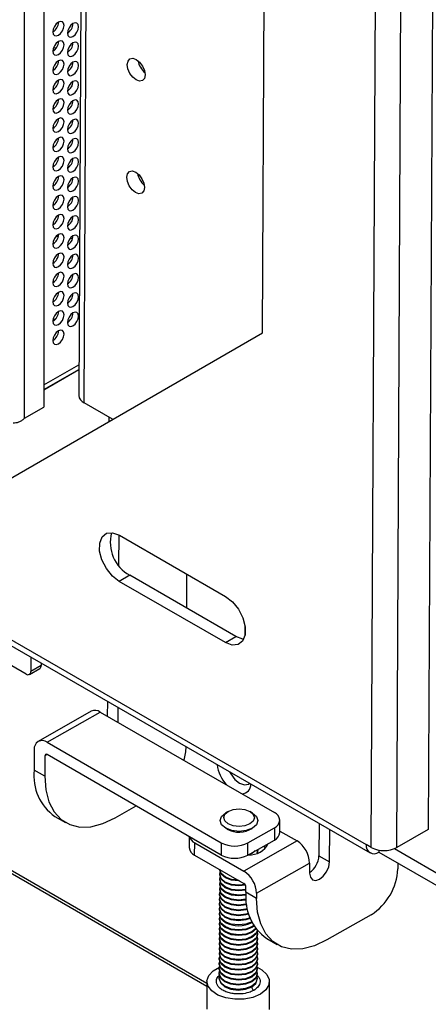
# Model space of a CAD drawing. Header units: millimetres. Extents: x 256 to 1374, y 313 to 1176.
# Tile 90 of 212: x 1282 to 1299, y 785 to 827. Entities that reach past the tile are written whole.
import ezdxf

# ---------------------------------------------------------------- set-up
doc = ezdxf.new("R2010")
doc.units = ezdxf.units.MM

msp = doc.modelspace()

# ---------------------------------------------------------------- linework, layer by layer
at = {"color": 7, "linetype": 'Continuous', "lineweight": 30}
for p, q in [((1296.4934, 791.5542), (1297.2136, 937.1485)), ((1297.5674, 791.5507), (1298.2876, 937.145)), ((1299.6144, 936.4833), (1298.9012, 792.3118)), ((1282.6509, 935.7595), (1282.6509, 810.1957)), ((1281.826, 809.7195), (1281.826, 935.2833)), ((1284.7352, 934.2053), (1284.1242, 810.6823)), ((1039.149, 930.2312), (1289.542, 785.6824)), ((1291.8862, 813.3342), (1292.4178, 920.7967)), ((1283.0293, 825.2845), (1283.1329, 825.3442)), ((1283.1489, 825.3636), (1283.0614, 825.4142)), ((1283.0328, 822.8626), (1283.0328, 822.8085)), ((1283.0328, 822.0461), (1283.0328, 821.9919)), ((1283.0328, 821.2295), (1283.0328, 821.1754)), ((1283.0328, 820.413), (1283.0328, 820.3588)), ((1283.0328, 819.5965), (1283.0328, 819.5423)), ((1283.0328, 818.7799), (1283.0328, 818.7258)), ((1283.0328, 817.9634), (1283.0328, 817.9092)), ((1283.2607, 817.4526), (1283.1355, 817.3804)), ((1283.7731, 817.3563), (1283.8527, 817.3104)), ((1254.3742, 815.8691), (1296.282, 791.6762)), ((1254.5315, 815.5178), (1296.4393, 791.325)), ((1283.031, 813.8686), (1283.1554, 813.9404)), ((1279.844, 806.3804), (1291.8862, 813.3342)), ((1281.9006, 798.8914), (1258.5145, 812.3919)), ((1282.6509, 810.9325), (1284.1297, 811.7862)), ((1282.6509, 810.9285), (1284.1297, 811.7822)), ((1281.826, 809.7195), (1282.6509, 810.1957)), ((1285.5518, 809.6764), (1284.3467, 810.3721)), ((1285.3909, 809.7693), (1285.39, 809.5829)), ((1285.8147, 804.7799), (1285.8084, 803.5084)), ((1285.8399, 804.7658), (1290.33, 802.1737)), ((1286.2775, 803.0711), (1285.8303, 802.8159)), ((1290.7676, 800.479), (1286.2775, 803.0711)), ((1288.691, 801.6778), (1288.6981, 803.1158)), ((1290.3204, 800.2238), (1285.8303, 802.8159)), ((1291.1517, 800.9136), (1291.1517, 800.5408)), ((1290.3204, 800.2238), (1290.7676, 800.479)), ((1282.0918, 799.6076), (1282.0888, 799.0001)), ((1282.5365, 799.3509), (1282.536, 799.2553)), ((1282.0328, 798.8783), (1282.48, 799.1335)), ((1282.536, 799.2553), (1282.0888, 799.0001)), ((1285.3314, 797.7374), (1285.3283, 797.1106)), ((1284.6487, 797.3215), (1282.4036, 796.0404)), ((1282.7831, 796.0027), (1285.0282, 797.2838)), ((1285.0282, 797.2838), (1292.3959, 793.0305)), ((1285.7786, 797.4793), (1285.7755, 796.8524)), ((1282.7831, 796.0027), (1290.1508, 791.7494)), ((1282.243, 795.6908), (1282.2388, 794.8241)), ((1282.6903, 795.4326), (1282.686, 794.566)), ((1290.1483, 791.2315), (1282.7806, 795.4847)), ((1282.686, 794.566), (1282.2388, 794.8241)), ((1285.6622, 792.8077), (1286.5451, 793.3115)), ((1290.4401, 793.0765), (1290.3323, 793.0142)), ((1291.4701, 793.0086), (1291.3628, 793.0719)), ((1283.1156, 792.8661), (1283.5628, 792.6079)), ((1292.6258, 792.1884), (1292.6283, 792.7063)), ((1290.4042, 792.3235), (1290.34, 792.3661)), ((1291.2734, 791.7457), (1292.3959, 792.3862)), ((1292.3959, 792.3862), (1292.3933, 791.8683)), ((1292.6261, 792.2458), (1293.3523, 791.8266)), ((1294.2856, 792.5683), (1294.2788, 791.1999)), ((1294.726, 790.9418), (1294.7328, 792.3101)), ((1298.9012, 792.3118), (1297.5674, 791.5507)), ((1288.7923, 792.0142), (1288.79, 791.5537)), ((1293.3523, 791.8266), (1291.1073, 790.5454)), ((1291.2708, 791.2278), (1292.3933, 791.8683)), ((1289.0225, 791.2295), (1289.0251, 791.7474)), ((1289.0251, 791.7474), (1291.1073, 790.5454)), ((1290.1508, 791.7494), (1290.1483, 791.2315)), ((1291.2708, 791.2278), (1291.2734, 791.7457)), ((1291.6977, 791.431), (1291.6716, 791.3158)), ((1291.6977, 791.431), (1291.6978, 791.4603)), ((1291.9418, 791.6107), (1292.0302, 791.5308)), ((1296.4934, 791.5542), (1296.282, 791.6762)), ((1296.8164, 791.4431), (1296.816, 791.3608)), ((1297.4688, 791.5033), (1301.3087, 789.2866)), ((1289.0225, 791.2295), (1291.1048, 790.0275)), ((1291.6817, 791.3408), (1291.6876, 791.3213)), ((1294.2788, 791.1999), (1294.726, 790.9418)), ((1296.816, 791.3608), (1301.3061, 788.7687)), ((1290.085, 790.6162), (1290.0849, 790.5993)), ((1291.6413, 789.6135), (1293.8863, 790.8946)), ((1293.8863, 790.8946), (1293.8841, 790.4613)), ((1297.6174, 790.8981), (1297.6162, 790.6467)), ((1290.083, 790.2089), (1290.0828, 790.1796)), ((1290.084, 790.4188), (1290.0839, 790.3894)), ((1290.0809, 789.7891), (1290.0807, 789.7598)), ((1290.0819, 789.999), (1290.0818, 789.9697)), ((1291.193, 789.655), (1291.194, 789.8716)), ((1290.0788, 789.3693), (1290.0787, 789.34)), ((1290.0799, 789.5792), (1290.0797, 789.5499)), ((1291.6402, 789.3968), (1291.193, 789.655)), ((1291.6413, 789.6135), (1291.6402, 789.3968)), ((1290.0767, 788.9495), (1290.0766, 788.9202)), ((1290.0778, 789.1594), (1290.0776, 789.1301)), ((1290.0747, 788.5297), (1290.0745, 788.5004)), ((1290.0757, 788.7396), (1290.0756, 788.7103)), ((1296.4873, 788.7062), (1294.6164, 787.6385)), ((1290.0726, 788.1099), (1290.0724, 788.0806)), ((1290.0736, 788.3198), (1290.0735, 788.2905)), ((1290.0705, 787.6901), (1290.0704, 787.6608)), ((1290.0715, 787.9), (1290.0714, 787.8707)), ((1291.679, 787.6528), (1291.6792, 787.6821)), ((1291.68, 787.8627), (1291.6802, 787.892)), ((1292.0698, 787.6969), (1292.5171, 787.4388)), ((1290.0684, 787.2703), (1290.0683, 787.241)), ((1290.0695, 787.4802), (1290.0693, 787.4509)), ((1291.6769, 787.233), (1291.6771, 787.2623)), ((1291.678, 787.4429), (1291.6781, 787.4722)), ((1290.0664, 786.8505), (1290.0662, 786.8212)), ((1290.0674, 787.0604), (1290.0672, 787.0311)), ((1291.6749, 786.8132), (1291.675, 786.8425)), ((1291.6759, 787.0231), (1291.676, 787.0524)), ((1290.0643, 786.4307), (1290.0641, 786.4014)), ((1290.0653, 786.6406), (1290.0652, 786.6113)), ((1291.6728, 786.3934), (1291.6729, 786.4227)), ((1291.6738, 786.6033), (1291.674, 786.6326)), ((1290.0622, 786.0109), (1290.0621, 785.9819)), ((1290.0632, 786.2208), (1290.0631, 786.1915)), ((1291.6707, 785.974), (1291.6709, 786.0029)), ((1291.6717, 786.1835), (1291.6719, 786.2128)), ((1289.543, 785.8874), (1289.5371, 784.7019)), ((1292.1829, 784.6888), (1292.1888, 785.8743))]:
    msp.add_line(p, q, dxfattribs=at)
at = {"color": 8, "linetype": 'Continuous', "lineweight": 30}
for p, q in [((1284.3467, 810.3721), (1284.9573, 933.8178)), ((1289.5425, 785.7948), (1039.2204, 930.3027)), ((1282.6509, 811.1283), (1284.1307, 811.9826)), ((1282.7811, 795.4844), (1282.6903, 795.4326))]:
    msp.add_line(p, q, dxfattribs=at)
at = {"color": 7, "linetype": 'Continuous', "lineweight": 30, "flags": 128}
for points in [[(1283.2637, 825.9358), (1283.3539, 826.0086), (1283.4304, 826.1117), (1283.4815, 826.2295), (1283.4994, 826.344), (1283.4815, 826.4378), (1283.4304, 826.4966), (1283.3539, 826.5115), (1283.2637, 826.4802), (1283.1735, 826.4074), (1283.0971, 826.3042), (1283.046, 826.1864), (1283.028, 826.0719), (1283.046, 825.9781), (1283.0971, 825.9193), (1283.1735, 825.9044), (1283.2637, 825.9358)], [(1283.8766, 825.8813), (1283.9668, 825.9541), (1284.0432, 826.0572), (1284.0943, 826.175), (1284.1123, 826.2895), (1284.0943, 826.3833), (1284.0432, 826.4422), (1283.9668, 826.457), (1283.8766, 826.4257), (1283.7864, 826.3529), (1283.7099, 826.2497), (1283.6588, 826.1319), (1283.6409, 826.0174), (1283.6588, 825.9236), (1283.7099, 825.8648), (1283.7864, 825.8499), (1283.8766, 825.8813)], [(1283.2637, 825.1192), (1283.3539, 825.192), (1283.4304, 825.2952), (1283.4815, 825.413), (1283.4994, 825.5275), (1283.4815, 825.6213), (1283.4304, 825.6801), (1283.3539, 825.695), (1283.2637, 825.6636), (1283.1735, 825.5908), (1283.0971, 825.4877), (1283.046, 825.3699), (1283.028, 825.2554), (1283.046, 825.1616), (1283.0971, 825.1028), (1283.1735, 825.0879), (1283.2637, 825.1192)], [(1283.8766, 825.0648), (1283.9668, 825.1375), (1284.0432, 825.2407), (1284.0943, 825.3585), (1284.1123, 825.473), (1284.0943, 825.5668), (1284.0432, 825.6256), (1283.9668, 825.6405), (1283.8766, 825.6091), (1283.7864, 825.5363), (1283.7099, 825.4332), (1283.6588, 825.3154), (1283.6409, 825.2009), (1283.6588, 825.1071), (1283.7099, 825.0483), (1283.7864, 825.0334), (1283.8766, 825.0648)], [(1283.2637, 824.3027), (1283.3539, 824.3755), (1283.4304, 824.4786), (1283.4815, 824.5964), (1283.4994, 824.711), (1283.4815, 824.8048), (1283.4304, 824.8636), (1283.3539, 824.8784), (1283.2637, 824.8471), (1283.1735, 824.7743), (1283.0971, 824.6711), (1283.046, 824.5533), (1283.028, 824.4388), (1283.046, 824.345), (1283.0971, 824.2862), (1283.1735, 824.2714), (1283.2637, 824.3027)], [(1283.8766, 824.2482), (1283.9668, 824.321), (1284.0432, 824.4241), (1284.0943, 824.5419), (1284.1123, 824.6565), (1284.0943, 824.7503), (1284.0432, 824.8091), (1283.9668, 824.8239), (1283.8766, 824.7926), (1283.7864, 824.7198), (1283.7099, 824.6166), (1283.6588, 824.4988), (1283.6409, 824.3843), (1283.6588, 824.2905), (1283.7099, 824.2317), (1283.7864, 824.2169), (1283.8766, 824.2482)], [(1286.9244, 824.2561), (1286.8951, 824.1067), (1286.8133, 824.0129), (1286.6914, 823.9891), (1286.5481, 824.0388), (1286.405, 824.1544), (1286.2841, 824.3184), (1286.2037, 824.5058), (1286.176, 824.6881), (1286.2053, 824.8375), (1286.2872, 824.9312), (1286.409, 824.9551), (1286.5524, 824.9054), (1286.6954, 824.7898), (1286.8163, 824.6257), (1286.8967, 824.4383), (1286.9244, 824.2561)], [(1283.2637, 823.4862), (1283.3539, 823.559), (1283.4304, 823.6621), (1283.4815, 823.7799), (1283.4994, 823.8944), (1283.4815, 823.9882), (1283.4304, 824.047), (1283.3539, 824.0619), (1283.2637, 824.0305), (1283.1735, 823.9577), (1283.0971, 823.8546), (1283.046, 823.7368), (1283.028, 823.6223), (1283.046, 823.5285), (1283.0971, 823.4697), (1283.1735, 823.4548), (1283.2637, 823.4862)], [(1283.8766, 823.4317), (1283.9668, 823.5045), (1284.0432, 823.6076), (1284.0943, 823.7254), (1284.1123, 823.8399), (1284.0943, 823.9337), (1284.0432, 823.9925), (1283.9668, 824.0074), (1283.8766, 823.976), (1283.7864, 823.9032), (1283.7099, 823.8001), (1283.6588, 823.6823), (1283.6409, 823.5678), (1283.6588, 823.474), (1283.7099, 823.4152), (1283.7864, 823.4003), (1283.8766, 823.4317)], [(1283.2637, 822.6696), (1283.3539, 822.7424), (1283.4304, 822.8456), (1283.4815, 822.9634), (1283.4994, 823.0779), (1283.4815, 823.1717), (1283.4304, 823.2305), (1283.3539, 823.2453), (1283.2637, 823.214), (1283.1735, 823.1412), (1283.0971, 823.038), (1283.046, 822.9203), (1283.028, 822.8057), (1283.046, 822.7119), (1283.0971, 822.6531), (1283.1735, 822.6383), (1283.2637, 822.6696)], [(1283.8766, 822.6151), (1283.9668, 822.6879), (1284.0432, 822.7911), (1284.0943, 822.9089), (1284.1123, 823.0234), (1284.0943, 823.1172), (1284.0432, 823.176), (1283.9668, 823.1908), (1283.8766, 823.1595), (1283.7864, 823.0867), (1283.7099, 822.9836), (1283.6588, 822.8658), (1283.6409, 822.7512), (1283.6588, 822.6574), (1283.7099, 822.5986), (1283.7864, 822.5838), (1283.8766, 822.6151)], [(1283.2637, 821.8531), (1283.3539, 821.9259), (1283.4304, 822.029), (1283.4815, 822.1468), (1283.4994, 822.2613), (1283.4815, 822.3551), (1283.4304, 822.4139), (1283.3539, 822.4288), (1283.2637, 822.3974), (1283.1735, 822.3247), (1283.0971, 822.2215), (1283.046, 822.1037), (1283.028, 821.9892), (1283.046, 821.8954), (1283.0971, 821.8366), (1283.1735, 821.8217), (1283.2637, 821.8531)], [(1283.8766, 821.7986), (1283.9668, 821.8714), (1284.0432, 821.9745), (1284.0943, 822.0923), (1284.1123, 822.2068), (1284.0943, 822.3006), (1284.0432, 822.3594), (1283.9668, 822.3743), (1283.8766, 822.343), (1283.7864, 822.2702), (1283.7099, 822.167), (1283.6588, 822.0492), (1283.6409, 821.9347), (1283.6588, 821.8409), (1283.7099, 821.7821), (1283.7864, 821.7672), (1283.8766, 821.7986)], [(1283.2637, 821.0365), (1283.3539, 821.1093), (1283.4304, 821.2125), (1283.4815, 821.3303), (1283.4994, 821.4448), (1283.4815, 821.5386), (1283.4304, 821.5974), (1283.3539, 821.6123), (1283.2637, 821.5809), (1283.1735, 821.5081), (1283.0971, 821.405), (1283.046, 821.2872), (1283.028, 821.1727), (1283.046, 821.0789), (1283.0971, 821.02), (1283.1735, 821.0052), (1283.2637, 821.0365)], [(1283.8766, 820.9821), (1283.9668, 821.0548), (1284.0432, 821.158), (1284.0943, 821.2758), (1284.1123, 821.3903), (1284.0943, 821.4841), (1284.0432, 821.5429), (1283.9668, 821.5578), (1283.8766, 821.5264), (1283.7864, 821.4536), (1283.7099, 821.3505), (1283.6588, 821.2327), (1283.6409, 821.1182), (1283.6588, 821.0244), (1283.7099, 820.9656), (1283.7864, 820.9507), (1283.8766, 820.9821)], [(1283.2637, 820.22), (1283.3539, 820.2928), (1283.4304, 820.3959), (1283.4815, 820.5137), (1283.4994, 820.6283), (1283.4815, 820.7221), (1283.4304, 820.7809), (1283.3539, 820.7957), (1283.2637, 820.7644), (1283.1735, 820.6916), (1283.0971, 820.5884), (1283.046, 820.4706), (1283.028, 820.3561), (1283.046, 820.2623), (1283.0971, 820.2035), (1283.1735, 820.1887), (1283.2637, 820.22)], [(1283.8766, 820.1655), (1283.9668, 820.2383), (1284.0432, 820.3414), (1284.0943, 820.4592), (1284.1123, 820.5738), (1284.0943, 820.6676), (1284.0432, 820.7264), (1283.9668, 820.7412), (1283.8766, 820.7099), (1283.7864, 820.6371), (1283.7099, 820.5339), (1283.6588, 820.4161), (1283.6409, 820.3016), (1283.6588, 820.2078), (1283.7099, 820.149), (1283.7864, 820.1342), (1283.8766, 820.1655)], [(1286.9008, 819.4896), (1286.8715, 819.3402), (1286.7897, 819.2465), (1286.6679, 819.2226), (1286.5245, 819.2723), (1286.3815, 819.3879), (1286.2605, 819.5519), (1286.1801, 819.7393), (1286.1525, 819.9216), (1286.1818, 820.071), (1286.2636, 820.1647), (1286.3854, 820.1886), (1286.5288, 820.1389), (1286.6718, 820.0233), (1286.7927, 819.8593), (1286.8732, 819.6719), (1286.9008, 819.4896)], [(1283.2637, 819.4035), (1283.3539, 819.4762), (1283.4304, 819.5794), (1283.4815, 819.6972), (1283.4994, 819.8117), (1283.4815, 819.9055), (1283.4304, 819.9643), (1283.3539, 819.9792), (1283.2637, 819.9478), (1283.1735, 819.875), (1283.0971, 819.7719), (1283.046, 819.6541), (1283.028, 819.5396), (1283.046, 819.4458), (1283.0971, 819.387), (1283.1735, 819.3721), (1283.2637, 819.4035)], [(1283.8766, 819.349), (1283.9668, 819.4218), (1284.0432, 819.5249), (1284.0943, 819.6427), (1284.1123, 819.7572), (1284.0943, 819.851), (1284.0432, 819.9098), (1283.9668, 819.9247), (1283.8766, 819.8933), (1283.7864, 819.8205), (1283.7099, 819.7174), (1283.6588, 819.5996), (1283.6409, 819.4851), (1283.6588, 819.3913), (1283.7099, 819.3325), (1283.7864, 819.3176), (1283.8766, 819.349)], [(1283.2637, 818.5869), (1283.3539, 818.6597), (1283.4304, 818.7629), (1283.4815, 818.8807), (1283.4994, 818.9952), (1283.4815, 819.089), (1283.4304, 819.1478), (1283.3539, 819.1626), (1283.2637, 819.1313), (1283.1735, 819.0585), (1283.0971, 818.9553), (1283.046, 818.8376), (1283.028, 818.723), (1283.046, 818.6292), (1283.0971, 818.5704), (1283.1735, 818.5556), (1283.2637, 818.5869)], [(1283.8766, 818.5324), (1283.9668, 818.6052), (1284.0432, 818.7084), (1284.0943, 818.8262), (1284.1123, 818.9407), (1284.0943, 819.0345), (1284.0432, 819.0933), (1283.9668, 819.1081), (1283.8766, 819.0768), (1283.7864, 819.004), (1283.7099, 818.9009), (1283.6588, 818.7831), (1283.6409, 818.6685), (1283.6588, 818.5747), (1283.7099, 818.5159), (1283.7864, 818.5011), (1283.8766, 818.5324)], [(1283.2637, 817.7704), (1283.3539, 817.8432), (1283.4304, 817.9463), (1283.4815, 818.0641), (1283.4994, 818.1786), (1283.4815, 818.2724), (1283.4304, 818.3312), (1283.3539, 818.3461), (1283.2637, 818.3147), (1283.1735, 818.242), (1283.0971, 818.1388), (1283.046, 818.021), (1283.028, 817.9065), (1283.046, 817.8127), (1283.0971, 817.7539), (1283.1735, 817.739), (1283.2637, 817.7704)], [(1283.8766, 817.7159), (1283.9668, 817.7887), (1284.0432, 817.8918), (1284.0943, 818.0096), (1284.1123, 818.1241), (1284.0943, 818.2179), (1284.0432, 818.2767), (1283.9668, 818.2916), (1283.8766, 818.2602), (1283.7864, 818.1875), (1283.7099, 818.0843), (1283.6588, 817.9665), (1283.6409, 817.852), (1283.6588, 817.7582), (1283.7099, 817.6994), (1283.7864, 817.6845), (1283.8766, 817.7159)], [(1283.2637, 816.9538), (1283.3539, 817.0266), (1283.4304, 817.1298), (1283.4815, 817.2476), (1283.4994, 817.3621), (1283.4815, 817.4559), (1283.4304, 817.5147), (1283.3539, 817.5296), (1283.2637, 817.4982), (1283.1735, 817.4254), (1283.0971, 817.3223), (1283.046, 817.2045), (1283.028, 817.09), (1283.046, 816.9962), (1283.0971, 816.9373), (1283.1735, 816.9225), (1283.2637, 816.9538)], [(1283.8766, 816.8993), (1283.9668, 816.9721), (1284.0432, 817.0753), (1284.0943, 817.1931), (1284.1123, 817.3076), (1284.0943, 817.4014), (1284.0432, 817.4602), (1283.9668, 817.4751), (1283.8766, 817.4437), (1283.7864, 817.3709), (1283.7099, 817.2678), (1283.6588, 817.15), (1283.6409, 817.0355), (1283.6588, 816.9417), (1283.7099, 816.8829), (1283.7864, 816.868), (1283.8766, 816.8993)], [(1283.2637, 816.1373), (1283.3539, 816.2101), (1283.4304, 816.3132), (1283.4815, 816.431), (1283.4994, 816.5455), (1283.4815, 816.6393), (1283.4304, 816.6982), (1283.3539, 816.713), (1283.2637, 816.6817), (1283.1735, 816.6089), (1283.0971, 816.5057), (1283.046, 816.3879), (1283.028, 816.2734), (1283.046, 816.1796), (1283.0971, 816.1208), (1283.1735, 816.1059), (1283.2637, 816.1373)], [(1283.8766, 816.0828), (1283.9668, 816.1556), (1284.0432, 816.2587), (1284.0943, 816.3765), (1284.1123, 816.4911), (1284.0943, 816.5849), (1284.0432, 816.6437), (1283.9668, 816.6585), (1283.8766, 816.6272), (1283.7864, 816.5544), (1283.7099, 816.4512), (1283.6588, 816.3334), (1283.6409, 816.2189), (1283.6588, 816.1251), (1283.7099, 816.0663), (1283.7864, 816.0515), (1283.8766, 816.0828)], [(1283.2637, 815.3208), (1283.3539, 815.3935), (1283.4304, 815.4967), (1283.4815, 815.6145), (1283.4994, 815.729), (1283.4815, 815.8228), (1283.4304, 815.8816), (1283.3539, 815.8965), (1283.2637, 815.8651), (1283.1735, 815.7923), (1283.0971, 815.6892), (1283.046, 815.5714), (1283.028, 815.4569), (1283.046, 815.3631), (1283.0971, 815.3043), (1283.1735, 815.2894), (1283.2637, 815.3208)], [(1283.8766, 815.2663), (1283.9668, 815.3391), (1284.0432, 815.4422), (1284.0943, 815.56), (1284.1123, 815.6745), (1284.0943, 815.7683), (1284.0432, 815.8271), (1283.9668, 815.842), (1283.8766, 815.8106), (1283.7864, 815.7378), (1283.7099, 815.6347), (1283.6588, 815.5169), (1283.6409, 815.4024), (1283.6588, 815.3086), (1283.7099, 815.2498), (1283.7864, 815.2349), (1283.8766, 815.2663)], [(1283.2637, 814.5042), (1283.3539, 814.577), (1283.4304, 814.6802), (1283.4815, 814.7979), (1283.4994, 814.9125), (1283.4815, 815.0063), (1283.4304, 815.0651), (1283.3539, 815.0799), (1283.2637, 815.0486), (1283.1735, 814.9758), (1283.0971, 814.8726), (1283.046, 814.7548), (1283.028, 814.6403), (1283.046, 814.5465), (1283.0971, 814.4877), (1283.1735, 814.4729), (1283.2637, 814.5042)], [(1283.8766, 814.4497), (1283.9668, 814.5225), (1284.0432, 814.6257), (1284.0943, 814.7435), (1284.1123, 814.858), (1284.0943, 814.9518), (1284.0432, 815.0106), (1283.9668, 815.0254), (1283.8766, 814.9941), (1283.7864, 814.9213), (1283.7099, 814.8181), (1283.6588, 814.7004), (1283.6409, 814.5858), (1283.6588, 814.492), (1283.7099, 814.4332), (1283.7864, 814.4184), (1283.8766, 814.4497)], [(1283.2637, 813.6877), (1283.3539, 813.7605), (1283.4304, 813.8636), (1283.4815, 813.9814), (1283.4994, 814.0959), (1283.4815, 814.1897), (1283.4304, 814.2485), (1283.3539, 814.2634), (1283.2637, 814.232), (1283.1735, 814.1592), (1283.0971, 814.0561), (1283.046, 813.9383), (1283.028, 813.8238), (1283.046, 813.73), (1283.0971, 813.6712), (1283.1735, 813.6563), (1283.2637, 813.6877)], [(1283.8766, 813.6332), (1283.9668, 813.706), (1284.0432, 813.8091), (1284.0943, 813.9269), (1284.1123, 814.0414), (1284.0943, 814.1352), (1284.0432, 814.194), (1283.9668, 814.2089), (1283.8766, 814.1775), (1283.7864, 814.1048), (1283.7099, 814.0016), (1283.6588, 813.8838), (1283.6409, 813.7693), (1283.6588, 813.6755), (1283.7099, 813.6167), (1283.7864, 813.6018), (1283.8766, 813.6332)], [(1283.2637, 812.8711), (1283.3539, 812.9439), (1283.4304, 813.0471), (1283.4815, 813.1649), (1283.4994, 813.2794), (1283.4815, 813.3732), (1283.4304, 813.432), (1283.3539, 813.4468), (1283.2637, 813.4155), (1283.1735, 813.3427), (1283.0971, 813.2396), (1283.046, 813.1218), (1283.028, 813.0072), (1283.046, 812.9134), (1283.0971, 812.8546), (1283.1735, 812.8398), (1283.2637, 812.8711)], [(1285.8303, 802.8159), (1285.5426, 803.0409), (1285.2902, 803.3564), (1285.1036, 803.7243), (1285.0051, 804.1002), (1285.0068, 804.4388), (1285.1084, 804.6993), (1285.2976, 804.8501), (1285.5517, 804.8733), (1285.8399, 804.7658)], [(1290.33, 802.1737), (1290.6177, 801.9487), (1290.8701, 801.6332), (1291.0567, 801.2653), (1291.1552, 800.8894), (1291.1535, 800.5508), (1291.0519, 800.2904), (1290.8627, 800.1395), (1290.6086, 800.1164), (1290.3204, 800.2238)], [(1291.0965, 800.3667), (1291.0558, 800.3716), (1290.7676, 800.479)], [(1290.5004, 794.7534), (1290.5459, 794.6672), (1290.7194, 794.4332), (1290.9241, 794.2681), (1291.1287, 794.1969), (1291.3022, 794.2307), (1291.3478, 794.2642)], [(1282.686, 794.566), (1282.7285, 793.99), (1282.8606, 793.4834), (1283.0784, 793.0616), (1283.3753, 792.7374), (1283.7421, 792.5206), (1284.1678, 792.418), (1284.6394, 792.4325), (1285.1427, 792.5637), (1285.6622, 792.8077)], [(1291.3576, 792.5499), (1291.1477, 792.4701), (1290.9002, 792.4427), (1290.6527, 792.4718), (1290.4428, 792.5529), (1290.3026, 792.6739), (1290.2533, 792.8161), (1290.3026, 792.958), (1290.4428, 793.078), (1290.6527, 793.1578), (1290.9002, 793.1852), (1291.1477, 793.1562), (1291.3576, 793.075), (1291.4978, 792.9541), (1291.547, 792.8118), (1291.4978, 792.6699), (1291.3576, 792.5499)], [(1291.4701, 793.0086), (1291.6365, 792.8633), (1291.6972, 792.6879), (1291.6365, 792.5129), (1291.4636, 792.3649), (1291.2048, 792.2665), (1290.8996, 792.2327), (1290.5944, 792.2685), (1290.3356, 792.3686), (1290.1627, 792.5177), (1290.102, 792.6931), (1290.1627, 792.8681), (1290.3356, 793.0161)], [(1291.588, 791.4088), (1291.4632, 791.3165), (1291.294, 791.2429)], [(1291.6977, 791.4714), (1291.6979, 791.4616), (1291.6529, 791.3096)], [(1290.9203, 790.1339), (1290.8892, 790.1337), (1290.5814, 790.1699), (1290.3205, 790.2708), (1290.1461, 790.4212), (1290.0849, 790.598), (1290.0849, 790.5993)], [(1290.8696, 790.1632), (1290.5816, 790.1992), (1290.3206, 790.3001), (1290.1463, 790.4505), (1290.0853, 790.616)], [(1293.8841, 790.4613), (1293.9153, 790.2931), (1294.0057, 790.187), (1294.1418, 790.1592), (1294.3027, 790.2141), (1294.4639, 790.3431), (1294.601, 790.5267), (1294.6931, 790.7369), (1294.726, 790.9418)], [(1291.1934, 789.7477), (1290.8872, 789.7139), (1290.5794, 789.7501), (1290.3184, 789.851), (1290.144, 790.0014), (1290.0828, 790.1782), (1290.0828, 790.1796)], [(1291.1936, 789.777), (1290.8873, 789.7432), (1290.5795, 789.7794), (1290.3186, 789.8803), (1290.1442, 790.0307), (1290.083, 790.2075), (1290.099, 790.2991)], [(1291.1723, 789.9526), (1290.8882, 789.9238), (1290.5804, 789.96), (1290.3195, 790.0609), (1290.1451, 790.2113), (1290.0839, 790.3881), (1290.0839, 790.3894)], [(1291.1564, 789.9786), (1290.8883, 789.9531), (1290.5805, 789.9893), (1290.3196, 790.0902), (1290.1452, 790.2406), (1290.084, 790.4174), (1290.1, 790.509)], [(1291.2051, 789.3312), (1291.1929, 789.3282), (1290.8851, 789.2941), (1290.5773, 789.3303), (1290.3163, 789.4312), (1290.142, 789.5816), (1290.0808, 789.7584), (1290.0807, 789.7598)], [(1291.2028, 789.3599), (1291.193, 789.3575), (1290.8852, 789.3234), (1290.5774, 789.3596), (1290.3165, 789.4605), (1290.1421, 789.6109), (1290.0809, 789.7877), (1290.0969, 789.8793)], [(1291.1941, 789.5382), (1291.1939, 789.5381), (1290.8861, 789.504), (1290.5783, 789.5402), (1290.3174, 789.6411), (1290.143, 789.7915), (1290.0818, 789.9683), (1290.0818, 789.9697)], [(1291.1935, 789.5673), (1290.8863, 789.5333), (1290.5785, 789.5695), (1290.3175, 789.6704), (1290.1432, 789.8208), (1290.0819, 789.9976), (1290.0979, 790.0892)], [(1291.2638, 788.9281), (1291.1908, 788.9084), (1290.883, 788.8743), (1290.5752, 788.9105), (1290.3143, 789.0114), (1290.1399, 789.1618), (1290.0787, 789.3386), (1290.0787, 789.34)], [(1291.2581, 788.9556), (1291.191, 788.9377), (1290.8832, 788.9036), (1290.5753, 788.9398), (1290.3144, 789.0407), (1290.14, 789.1911), (1290.0788, 789.3679), (1290.0948, 789.4595)], [(1291.228, 789.1274), (1291.1919, 789.1183), (1290.884, 789.0842), (1290.5762, 789.1204), (1290.3153, 789.2213), (1290.1409, 789.3717), (1290.0797, 789.5485), (1290.0797, 789.5499)], [(1291.2241, 789.1556), (1291.192, 789.1476), (1290.8842, 789.1135), (1290.5764, 789.1497), (1290.3154, 789.2506), (1290.1411, 789.401), (1290.0799, 789.5778), (1290.0958, 789.6694)], [(1294.6164, 787.6385), (1294.0969, 787.3945), (1293.5936, 787.2633), (1293.122, 787.2488), (1292.6963, 787.3515), (1292.3295, 787.5682), (1292.0326, 787.8924), (1291.8148, 788.3142), (1291.6827, 788.8208), (1291.6402, 789.3968)], [(1291.3759, 788.5507), (1291.1887, 788.4886), (1290.8809, 788.4545), (1290.5731, 788.4907), (1290.3122, 788.5916), (1290.1378, 788.742), (1290.0766, 788.9188), (1290.0766, 788.9202)], [(1291.3664, 788.5757), (1291.1889, 788.5179), (1290.8811, 788.4838), (1290.5733, 788.52), (1290.3123, 788.6209), (1290.138, 788.7713), (1290.0767, 788.9482), (1290.0927, 789.0397)], [(1291.3131, 788.7349), (1291.1898, 788.6985), (1290.882, 788.6644), (1290.5742, 788.7006), (1290.3132, 788.8015), (1290.1389, 788.9519), (1290.0776, 789.1287), (1290.0776, 789.1301)], [(1291.3054, 788.7614), (1291.1899, 788.7278), (1290.8821, 788.6937), (1290.5743, 788.7299), (1290.3134, 788.8308), (1290.139, 788.9812), (1290.0778, 789.158), (1290.0938, 789.2496)], [(1291.5353, 788.2275), (1291.4476, 788.1681), (1291.1867, 788.0688), (1290.8789, 788.0347), (1290.571, 788.0709), (1290.3101, 788.1718), (1290.1357, 788.3222), (1290.0745, 788.499), (1290.0745, 788.5004)], [(1291.5233, 788.2472), (1291.4477, 788.1974), (1291.1868, 788.0981), (1290.879, 788.064), (1290.5712, 788.1002), (1290.3103, 788.2011), (1290.1359, 788.3515), (1290.0747, 788.5284), (1290.0907, 788.6199)], [(1290.3111, 788.3817), (1290.1368, 788.5321), (1290.0756, 788.7089), (1290.0756, 788.7103)], [(1291.4488, 788.4073), (1291.1878, 788.308), (1290.88, 788.2739), (1290.5722, 788.3101), (1290.3113, 788.411), (1290.1369, 788.5614), (1290.0757, 788.7382), (1290.0917, 788.8298)], [(1291.6774, 788.0295), (1291.6199, 787.8974), (1291.4455, 787.7483), (1291.1846, 787.649), (1290.8768, 787.6149), (1290.569, 787.6511), (1290.308, 787.752), (1290.1337, 787.9024), (1290.0724, 788.0792), (1290.0724, 788.0806)], [(1291.4457, 787.7776), (1291.1847, 787.6783), (1290.8769, 787.6442), (1290.5691, 787.6804), (1290.3082, 787.7813), (1290.1338, 787.9317), (1290.0726, 788.1086), (1290.0886, 788.2001)], [(1291.6186, 788.1042), (1291.4466, 787.9582), (1291.1856, 787.8589), (1290.8778, 787.8248), (1290.57, 787.861), (1290.3091, 787.9619), (1290.1347, 788.1123), (1290.0735, 788.2891), (1290.0735, 788.2905)], [(1291.6076, 788.1191), (1291.4467, 787.9875), (1291.1858, 787.8882), (1290.878, 787.8541), (1290.5702, 787.8903), (1290.3092, 787.9912), (1290.1348, 788.1416), (1290.0736, 788.3184), (1290.0896, 788.41)], [(1291.679, 787.6528), (1291.6178, 787.4777), (1291.4434, 787.3285), (1291.1825, 787.2292), (1290.8747, 787.1951), (1290.5669, 787.2313), (1290.306, 787.3322), (1290.1316, 787.4826), (1290.0704, 787.6594), (1290.0704, 787.6608)], [(1291.4436, 787.3578), (1291.1827, 787.2586), (1290.8748, 787.2244), (1290.567, 787.2606), (1290.3061, 787.3615), (1290.1317, 787.5119), (1290.0705, 787.6888), (1290.0865, 787.7803)], [(1291.68, 787.8627), (1291.6188, 787.6875), (1291.4445, 787.5384), (1291.1835, 787.4391), (1290.8757, 787.405), (1290.5679, 787.4412), (1290.307, 787.5421), (1290.1326, 787.6925), (1290.0714, 787.8693), (1290.0714, 787.8707)], [(1291.6651, 787.9824), (1291.6802, 787.8933), (1291.619, 787.7169), (1291.4446, 787.5677), (1291.1837, 787.4684), (1290.8759, 787.4343), (1290.5681, 787.4705), (1290.3071, 787.5714), (1290.1328, 787.7218), (1290.0716, 787.8987), (1290.0875, 787.9902)], [(1291.6641, 787.7725), (1291.6792, 787.6834), (1291.6179, 787.507), (1291.4436, 787.3578)], [(1291.6725, 788.0353), (1291.62, 787.9268), (1291.4457, 787.7776)], [(1291.6769, 787.233), (1291.6157, 787.0579), (1291.4414, 786.9087), (1291.1804, 786.8094), (1290.8726, 786.7753), (1290.5648, 786.8115), (1290.3039, 786.9124), (1290.1295, 787.0628), (1290.0683, 787.2397), (1290.0683, 787.241)], [(1291.4415, 786.938), (1291.1806, 786.8388), (1290.8728, 786.8046), (1290.565, 786.8408), (1290.304, 786.9417), (1290.1297, 787.0921), (1290.0684, 787.269), (1290.0844, 787.3605)], [(1291.678, 787.4429), (1291.6168, 787.2677), (1291.4424, 787.1186), (1291.1815, 787.0193), (1290.8737, 786.9852), (1290.5659, 787.0214), (1290.3049, 787.1223), (1290.1305, 787.2727), (1290.0693, 787.4496), (1290.0693, 787.4509)], [(1291.4425, 787.1479), (1291.1816, 787.0486), (1290.8738, 787.0145), (1290.566, 787.0507), (1290.3051, 787.1516), (1290.1307, 787.302), (1290.0695, 787.4789), (1290.0855, 787.5704)], [(1291.662, 787.3527), (1291.6771, 787.2636), (1291.6159, 787.0872), (1291.4415, 786.938)], [(1291.663, 787.5626), (1291.6781, 787.4735), (1291.6169, 787.2971), (1291.4425, 787.1479)], [(1291.6749, 786.8132), (1291.6136, 786.6381), (1291.4393, 786.4889), (1291.1784, 786.3896), (1290.8705, 786.3555), (1290.5627, 786.3917), (1290.3018, 786.4926), (1290.1274, 786.643), (1290.0662, 786.8199), (1290.0662, 786.8212)], [(1291.4394, 786.5182), (1291.1785, 786.419), (1290.8707, 786.3848), (1290.5629, 786.421), (1290.3019, 786.5219), (1290.1276, 786.6723), (1290.0664, 786.8492), (1290.0823, 786.9407)], [(1291.6759, 787.0231), (1291.6147, 786.848), (1291.4403, 786.6988), (1291.1794, 786.5995), (1290.8716, 786.5654), (1290.5638, 786.6016), (1290.3028, 786.7025), (1290.1285, 786.8529), (1290.0673, 787.0298), (1290.0672, 787.0311)], [(1291.4405, 786.7281), (1291.1795, 786.6288), (1290.8717, 786.5947), (1290.5639, 786.6309), (1290.303, 786.7318), (1290.1286, 786.8822), (1290.0674, 787.0591), (1290.0834, 787.1506)], [(1291.6599, 786.9329), (1291.675, 786.8438), (1291.6138, 786.6674), (1291.4394, 786.5182)], [(1291.661, 787.1428), (1291.6761, 787.0537), (1291.6148, 786.8773), (1291.4405, 786.7281)], [(1291.8013, 785.3409), (1291.4841, 785.2075), (1291.1119, 785.134), (1290.7178, 785.1268), (1290.3369, 785.1867), (1290.003, 785.3082), (1289.7458, 785.4806), (1289.5881, 785.6886), (1289.5439, 785.9137), (1289.6172, 786.1358), (1289.8015, 786.3353), (1290.0714, 786.4907)], [(1291.6728, 786.3934), (1291.6116, 786.2183), (1291.4372, 786.0691), (1291.1763, 785.9698), (1290.8685, 785.9357), (1290.5607, 785.9719), (1290.2997, 786.0728), (1290.1254, 786.2232), (1290.0641, 786.4001), (1290.0641, 786.4014)], [(1291.4374, 786.0984), (1291.1764, 785.9992), (1290.8686, 785.965), (1290.5608, 786.0012), (1290.2999, 786.1021), (1290.1255, 786.2525), (1290.0643, 786.4294), (1290.0803, 786.5209)], [(1291.6738, 786.6033), (1291.6126, 786.4282), (1291.4382, 786.279), (1291.1773, 786.1797), (1290.8695, 786.1456), (1290.5617, 786.1818), (1290.3008, 786.2827), (1290.1264, 786.4331), (1290.0652, 786.61), (1290.0652, 786.6113)], [(1291.4384, 786.3083), (1291.1775, 786.2091), (1290.8697, 786.1749), (1290.5618, 786.2111), (1290.3009, 786.312), (1290.1265, 786.4624), (1290.0653, 786.6393), (1290.0813, 786.7308)], [(1291.6578, 786.5131), (1291.6729, 786.424), (1291.6117, 786.2476), (1291.4374, 786.0984)], [(1291.6589, 786.723), (1291.674, 786.6339), (1291.6128, 786.4575), (1291.4384, 786.3083)], [(1291.6664, 786.4828), (1291.8686, 786.3729), (1292.0784, 786.1805), (1292.1805, 785.9615), (1292.1658, 785.7354), (1292.0355, 785.5222), (1291.8013, 785.3409)], [(1291.4353, 785.6786), (1291.1743, 785.5794), (1290.8665, 785.5452), (1290.5587, 785.5814), (1290.2978, 785.6823), (1290.1234, 785.8327), (1290.0622, 786.0096), (1290.0782, 786.1011)], [(1290.2987, 785.8629), (1290.1243, 786.0133), (1290.0631, 786.1902), (1290.0631, 786.1915)], [(1291.6568, 786.3032), (1291.6719, 786.2141), (1291.6107, 786.0377), (1291.4363, 785.8885), (1291.1754, 785.7893), (1290.8676, 785.7551), (1290.5598, 785.7913), (1290.2988, 785.8922), (1290.1245, 786.0426), (1290.0632, 786.2195), (1290.0792, 786.311)], [(1291.6717, 786.1835), (1291.6105, 786.0084), (1291.4362, 785.8592), (1291.1752, 785.76), (1290.8674, 785.7258), (1290.5596, 785.762), (1290.2987, 785.8629)], [(1291.6558, 786.0933), (1291.6709, 786.0042), (1291.6096, 785.8278), (1291.4353, 785.6786)]]:
    msp.add_lwpolyline(points, dxfattribs=at)
at = {"color": 8, "linetype": 'Continuous', "lineweight": 30, "flags": 128}
for points in [[(1290.0622, 785.9733), (1290.1233, 785.8037), (1290.2977, 785.6534), (1290.5586, 785.5525), (1290.8664, 785.5163), (1291.1742, 785.5504), (1291.4351, 785.6496)], [(1291.4351, 785.6496), (1291.6095, 785.7988), (1291.6707, 785.974)]]:
    msp.add_lwpolyline(points, dxfattribs=at)
at = {"color": 7, "linetype": 'Continuous', "lineweight": 30}
for centre, radius, start, end in [((1282.7683, 826.494), 0.4957, 301.60689, 358.39854), ((1283.3811, 826.4395), 0.4957, 301.60676, 358.39817), ((1282.7683, 825.6775), 0.4957, 301.60776, 358.39766), ((1283.3811, 825.623), 0.4957, 301.60689, 358.39854), ((1282.7683, 824.8609), 0.4957, 301.60684, 358.39809), ((1283.3811, 824.8064), 0.4957, 301.60776, 358.39766), ((1287.4662, 824.9948), 0.8479, 189.79438, 229.63088), ((1282.7683, 824.0444), 0.4957, 301.60689, 358.39854), ((1283.3811, 823.9899), 0.4957, 301.60689, 358.39854), ((1282.7683, 823.2278), 0.4957, 301.60776, 358.39766), ((1283.3811, 823.1734), 0.4957, 301.60776, 358.39766), ((1282.7683, 822.4113), 0.4957, 301.60689, 358.39854), ((1283.3811, 822.3568), 0.4957, 301.60676, 358.39817), ((1282.7683, 821.5948), 0.4957, 301.60776, 358.39766), ((1283.3811, 821.5403), 0.4957, 301.60689, 358.39854), ((1282.7683, 820.7782), 0.4957, 301.60684, 358.39809), ((1283.3811, 820.7237), 0.4957, 301.60776, 358.39766), ((1282.7683, 819.9617), 0.4957, 301.60713, 358.39829), ((1283.3811, 819.9072), 0.4957, 301.60689, 358.39854), ((1287.4433, 820.2286), 0.8487, 189.80572, 229.30331), ((1282.7683, 819.1451), 0.4957, 301.60676, 358.39817), ((1283.3811, 819.0907), 0.4957, 301.60776, 358.39766), ((1282.7683, 818.3286), 0.4957, 301.60689, 358.39854), ((1283.3811, 818.2741), 0.4957, 301.60676, 358.39817), ((1282.7683, 817.5121), 0.4957, 301.60776, 358.39766), ((1283.3811, 817.4576), 0.4957, 301.60689, 358.39854), ((1282.7683, 816.6955), 0.4957, 301.60689, 358.39854), ((1283.3811, 816.641), 0.4957, 301.60776, 358.39766), ((1282.7683, 815.879), 0.4957, 301.60776, 358.39766), ((1283.3811, 815.8245), 0.4957, 301.60689, 358.39854), ((1282.7683, 815.0624), 0.4957, 301.60676, 358.39817), ((1283.3811, 815.0079), 0.4957, 301.60776, 358.39766), ((1282.7683, 814.2459), 0.4957, 301.60689, 358.39854), ((1283.3811, 814.1914), 0.4957, 301.60684, 358.39809), ((1282.7683, 813.4294), 0.4957, 301.60776, 358.39766), ((1284.4864, 810.7071), 0.363, 183.92048, 247.36434), ((1287.05, 804.4662), 1.5947, 165.30064, 241.02397), ((1281.9738, 798.982), 0.1164, 231.07563, 8.93503), ((1282.4059, 799.2413), 0.1308, 304.51245, 6.13827), ((1284.8056, 796.9721), 0.383, 54.46663, 114.18122), ((1282.5732, 795.7427), 0.3342, 51.07555, 188.93382), ((1286.6321, 795.8618), 2.0304, 342.21794, 358.702), ((1282.7455, 795.4413), 0.0559, 51.06661, 188.94405), ((1284.3081, 794.5755), 2.0842, 173.14842, 235.10046), ((1291.5963, 795.271), 1.6352, 187.53272, 220.41505), ((1290.994, 794.228), 0.4076, 274.42128, 0.7291), ((1292.2754, 792.7084), 0.3439, 290.50245, 69.49723), ((1290.8988, 793.228), 1.0309, 241.32824, 302.71445), ((1289.2071, 792.1318), 0.4253, 196.63666, 244.66545), ((1292.2321, 792.2299), 0.3958, 294.02798, 353.99072), ((1292.7258, 790.8486), 1.1614, 2.26941, 57.35199), ((1289.1797, 791.5877), 0.3911, 184.9783, 246.3075), ((1290.7157, 792.8376), 1.2261, 242.56815, 297.05269), ((1291.361, 792.1055), 0.8647, 265.80244, 333.62144), ((1296.6089, 791.6199), 0.3317, 170.22079, 308.63238), ((1297.0338, 792.5955), 1.1732, 242.56923, 297.05105), ((1290.7131, 792.3197), 1.2261, 242.5683, 297.05338), ((1293.3574, 791.2472), 0.9226, 304.82345, 357.06477), ((1295.1795, 790.7656), 2.4396, 302.4151, 357.2059), ((1290.4808, 789.5675), 1.1614, 2.26976, 57.35185), ((1291, 789.864), 0.1942, 2.26494, 57.35599), ((1293.3204, 789.4324), 2.1391, 174.02641, 234.22247), ((1290.8833, 789.4524), 1.214, 241.88, 297.89363)]:
    msp.add_arc(centre, radius, start, end, dxfattribs=at)
for points, knots in [([(1281.3546, 809.527), (1281.389, 809.5273), (1281.4578, 809.5278), (1281.5903, 809.5624), (1281.7227, 809.624), (1281.7915, 809.6877), (1281.826, 809.7195)], [0, 0, 0, 0, 0.2499928, 0.4999965, 0.7499991, 1, 1, 1, 1]), ([(1291.4351, 785.6496), (1291.4365, 785.635), (1291.4395, 785.6046), (1291.462, 785.559), (1291.4901, 785.5237), (1291.5093, 785.5105), (1291.5185, 785.5042)], [0, 0, 0, 0, 0.2703295, 0.5624889, 0.7898015, 1, 1, 1, 1])]:
    msp.add_open_spline(points, degree=3, knots=knots, dxfattribs=at)
at = {"color": 8, "linetype": 'Continuous', "lineweight": 30}
for points, knots in [([(1291.5185, 785.5042), (1291.4516, 785.4719), (1291.3003, 785.3989), (1291.0426, 785.3533), (1290.7976, 785.3486), (1290.5907, 785.3711), (1290.3874, 785.4233), (1290.2066, 785.5046), (1290.0659, 785.6089), (1289.9776, 785.7243), (1289.9375, 785.8432), (1289.949, 785.983), (1289.999, 786.0971), (1290.078, 786.1548), (1290.0891, 786.1629)], [0, 0, 0, 0, 0.0972886, 0.2203506, 0.2923646, 0.3704798, 0.453254, 0.5385838, 0.6239137, 0.7066948, 0.7816559, 0.8568461, 0.9799081, 1, 1, 1, 1]), ([(1291.6475, 786.1577), (1291.6514, 786.1548), (1291.7012, 786.1185), (1291.7517, 786.0363), (1291.7946, 785.9191), (1291.7845, 785.7779), (1291.7033, 785.6288), (1291.5751, 785.5424), (1291.5185, 785.5042)], [0, 0, 0, 0, 0.0152405, 0.1950705, 0.3579396, 0.521282, 0.788637, 1, 1, 1, 1])]:
    msp.add_open_spline(points, degree=3, knots=knots, dxfattribs=at)

doc.saveas('drawing.dxf')
